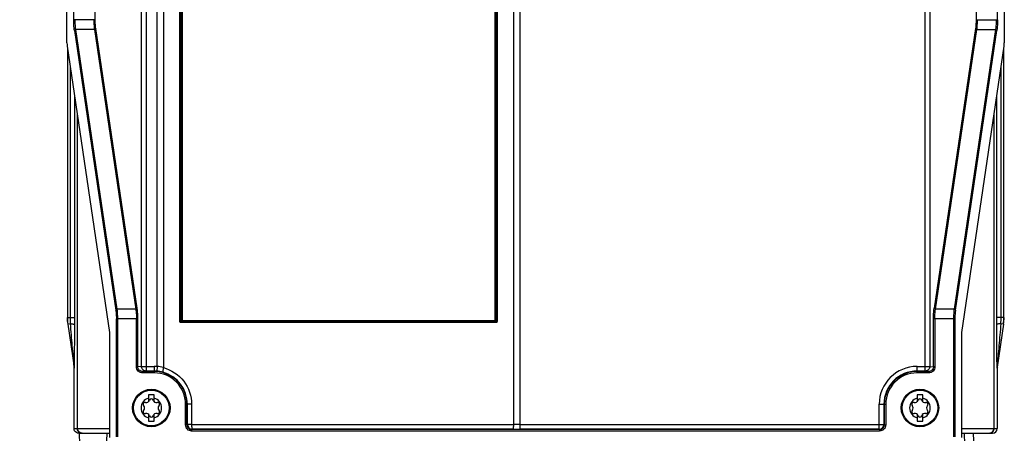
# Model space of a CAD drawing. Header units: inches. Extents: x 0 to 82.7, y 0 to 58.5.
# Tile 4 of 79: x 10.9 to 19.2, y 19.3 to 22.8. Entities that reach past the tile are written whole.
import ezdxf

# ---------------------------------------------------------------- set-up
doc = ezdxf.new("R2010")
doc.units = ezdxf.units.IN
doc.header["$LTSCALE"] = 4.547244
doc.header["$MEASUREMENT"] = 0
doc.layers.get('0').update_dxf_attribs({"linetype": 'CONTINUOUS'})
doc.styles.get("Standard").update_dxf_attribs({"font": 'txt', "width": 0.8})
doc.dimstyles.new('DIMSTYLE_1', dxfattribs={"dimtxt": 0.78125, "dimasz": 0.75, "dimexe": 0.18, "dimexo": 0.0625, "dimgap": 0.09, "dimtad": 1, "dimdec": 1, "dimzin": 4, "dimdsep": 46, "dimtxsty": 'STANDARD', "dimblk": '_FILLED', "dimblk1": '_FILLED', "dimblk2": '_FILLED', "dimcen": 0.09, "dimadec": 0, "dimazin": 0, "dimtfac": 1, "dimtdec": 1, "dimtofl": 0, "dimtmove": 0, "dimatfit": 3, "dimldrblk": '_FILLED', "dimfxl": 1, "dimtolj": 1, "dimtzin": 4, "dimarcsym": 0})

# ---------------------------------------------------------------- blocks, each defined once
blk = doc.blocks.new('_FILLED')
at = {"color": 0, "linetype": 'BYBLOCK'}
blk.add_solid([(0, 0), (-1, 0.193), (-1, -0.193)], dxfattribs=at)
blk = doc.blocks.new('*D13')
at = {"color": 7, "linetype": 'CONTINUOUS'}
for p, q in [((11.309, 35.2145), (8.4778, 35.2145)), ((9.1028, 35.2145), (9.1028, 26.9468)), ((9.1028, 18.6791), (9.1028, 26.9468)), ((11.1697, 18.6791), (8.4778, 18.6791))]:
    blk.add_line(p, q, dxfattribs=at)
at = {"color": 7, "linetype": 'CONTINUOUS', "xscale": 0.75, "yscale": 0.75, "zscale": 0.75}
for p, rotation in [((9.1028, 35.2145), 90), ((9.1028, 18.6791), 270)]:
    blk.add_blockref('_FILLED', p, dxfattribs=dict(at, rotation=rotation))

msp = doc.modelspace()

# ---------------------------------------------------------------- linework, layer by layer
at = {"color": 7, "linetype": 'CONTINUOUS'}
for p, q in [((11.3252, 22.589), (11.3252, 34.5769)), ((19.1992, 34.5769), (19.1992, 22.589)), ((11.382, 22.7847), (11.382, 34.5522)), ((19.1424, 22.7847), (19.1424, 34.5522)), ((11.9501, 19.8715), (11.9501, 34.2444)), ((11.9891, 34.2837), (11.9891, 19.8322)), ((12.0828, 19.8705), (12.0828, 34.2837)), ((12.1353, 34.2442), (12.1353, 19.8606)), ((15.0757, 34.2442), (15.0757, 19.3827)), ((15.1282, 34.2837), (15.1282, 19.343)), ((18.5353, 19.8322), (18.5353, 34.2837)), ((18.5743, 34.2444), (18.5743, 19.8715)), ((12.2731, 20.2478), (12.2731, 28.2228)), ((12.2774, 28.2228), (12.2774, 20.2478)), ((12.2795, 20.2499), (12.2795, 28.2206)), ((12.2839, 28.2204), (12.2839, 20.2501)), ((12.2924, 28.2107), (12.2922, 20.2579)), ((14.9221, 20.2578), (14.9224, 28.2106)), ((14.9271, 28.2206), (14.9271, 20.2501)), ((14.9315, 28.2206), (14.9315, 20.2499)), ((14.9336, 28.2228), (14.9336, 20.2478)), ((14.9379, 28.2228), (14.9379, 20.2478)), ((11.5623, 22.7847), (11.5623, 25.656)), ((18.9621, 25.656), (18.9621, 22.7847)), ((11.5623, 22.7847), (11.382, 22.7847)), ((18.9621, 22.7847), (19.1424, 22.7847)), ((11.3877, 22.6928), (11.7355, 20.3447)), ((11.5552, 22.7012), (11.3993, 22.7012)), ((11.7472, 20.353), (11.3993, 22.7012)), ((11.5552, 22.7012), (11.9031, 20.353)), ((11.9148, 20.3614), (11.5669, 22.7095)), ((18.9575, 22.7095), (18.6096, 20.3614)), ((18.6213, 20.353), (18.9691, 22.7012)), ((19.125, 22.7012), (18.7772, 20.353)), ((18.7889, 20.3447), (19.1367, 22.6928)), ((18.9691, 22.7012), (19.125, 22.7012)), ((11.3269, 22.5611), (11.6833, 20.1553)), ((11.3286, 22.5496), (11.3286, 20.2823)), ((18.8411, 20.1553), (19.1975, 22.5611)), ((19.1956, 20.2823), (19.1956, 22.5484)), ((11.3521, 22.3909), (11.3521, 20.2823)), ((19.1721, 20.2823), (19.1721, 22.3897)), ((11.3874, 22.1529), (11.3874, 20.2823)), ((19.1368, 20.2823), (19.1368, 22.1517)), ((11.4125, 19.3484), (11.4125, 21.9836)), ((19.1118, 21.9824), (19.1118, 19.3484)), ((11.9031, 20.353), (11.7472, 20.353)), ((18.7772, 20.353), (18.6213, 20.353)), ((11.3271, 20.2823), (11.3874, 20.2823)), ((11.3874, 20.2823), (11.3873, 20.2252)), ((11.9204, 20.2695), (11.7401, 20.2695)), ((11.7401, 19.28), (11.7401, 20.2695)), ((11.7518, 19.28), (11.7518, 20.2695)), ((11.9088, 19.868), (11.9088, 20.2695)), ((11.9204, 19.868), (11.9204, 20.2695)), ((18.7842, 20.2695), (18.6039, 20.2695)), ((18.6039, 19.868), (18.6039, 20.2695)), ((18.6156, 20.2695), (18.6156, 19.868)), ((18.7726, 20.2695), (18.7726, 19.28)), ((18.7842, 20.2695), (18.7842, 19.28)), ((19.1971, 20.2823), (19.1368, 20.2823)), ((19.1369, 20.2252), (19.1368, 20.2823)), ((11.3327, 20.2258), (11.3311, 20.2258)), ((11.3543, 20.2289), (11.3327, 20.2258)), ((11.3327, 20.2258), (11.3851, 19.8644)), ((12.2774, 20.2478), (12.2731, 20.2478)), ((12.2795, 20.2499), (12.2839, 20.2501)), ((14.9302, 20.2398), (12.2808, 20.2398)), ((12.2812, 20.2437), (12.2835, 20.2461)), ((12.2921, 20.2437), (12.2812, 20.2437)), ((12.2835, 20.2461), (12.2921, 20.2461)), ((12.2839, 20.2499), (14.9271, 20.2501)), ((12.2921, 20.2461), (14.9222, 20.246)), ((14.9222, 20.2437), (12.2921, 20.2437)), ((12.2922, 20.2579), (14.9221, 20.2578)), ((14.9222, 20.246), (14.9275, 20.246)), ((14.9298, 20.2437), (14.9222, 20.2437)), ((14.9298, 20.2437), (14.9275, 20.2461)), ((14.9315, 20.2499), (14.9336, 20.2478)), ((14.9336, 20.2478), (14.9379, 20.2478)), ((19.1915, 20.2258), (19.1391, 19.8644)), ((19.1915, 20.2258), (19.1699, 20.2289)), ((19.1931, 20.2258), (19.1915, 20.2258)), ((11.6833, 20.1553), (11.6833, 19.2733)), ((18.8411, 19.2733), (18.8411, 20.1553)), ((11.3857, 19.8559), (11.3842, 19.8558)), ((11.3842, 19.3484), (11.3842, 19.8558)), ((11.9204, 19.868), (11.9088, 19.868)), ((11.9501, 19.8715), (11.9204, 19.868)), ((11.9501, 19.8715), (12.0575, 19.8715)), ((12.0575, 19.8715), (12.0575, 19.817)), ((12.0828, 19.8705), (12.0797, 19.8313)), ((18.4669, 19.8715), (18.5743, 19.8715)), ((18.4669, 19.817), (18.4669, 19.8715)), ((18.5743, 19.8715), (18.6039, 19.868)), ((18.6156, 19.868), (18.6039, 19.868)), ((19.1401, 19.8559), (19.1385, 19.8559)), ((19.1401, 19.8559), (19.1401, 19.3484)), ((11.9604, 19.8288), (11.9891, 19.8322)), ((12.0575, 19.8288), (11.9604, 19.8288)), ((11.9604, 19.8288), (11.9604, 19.817)), ((12.0575, 19.817), (11.9604, 19.817)), ((12.0575, 19.8322), (11.9891, 19.8322)), ((18.5353, 19.8322), (18.4669, 19.8322)), ((18.564, 19.8288), (18.4669, 19.8288)), ((18.564, 19.817), (18.4669, 19.817)), ((18.5353, 19.8322), (18.564, 19.8288)), ((18.564, 19.8288), (18.564, 19.817)), ((12.0584, 19.6319), (12.0092, 19.6319)), ((12.0092, 19.6319), (12.0092, 19.5726)), ((12.0584, 19.5726), (12.0584, 19.6319)), ((18.5151, 19.6319), (18.4659, 19.6319)), ((18.4659, 19.6319), (18.4659, 19.5726)), ((18.5151, 19.5726), (18.5151, 19.6319)), ((12.3722, 19.553), (12.3215, 19.553)), ((12.3215, 19.3789), (12.3215, 19.553)), ((12.3333, 19.3789), (12.3333, 19.553)), ((12.3372, 19.3829), (12.3372, 19.553)), ((12.3722, 19.553), (12.3722, 19.3831)), ((18.1484, 19.553), (18.2029, 19.553)), ((18.1484, 19.343), (18.1484, 19.553)), ((18.1877, 19.553), (18.1877, 19.3823)), ((18.1911, 19.553), (18.1911, 19.3789)), ((18.2029, 19.553), (18.2029, 19.3789)), ((12.0092, 19.4707), (12.0092, 19.4114)), ((12.0584, 19.4114), (12.0584, 19.4707)), ((18.4659, 19.4707), (18.4659, 19.4114)), ((18.5151, 19.4114), (18.5151, 19.4707)), ((12.0092, 19.4114), (12.0584, 19.4114)), ((12.3333, 19.3789), (12.3215, 19.3789)), ((12.3372, 19.3829), (12.3333, 19.3789)), ((12.3722, 19.3831), (12.3372, 19.3829)), ((12.3722, 19.3837), (15.0757, 19.3827)), ((15.1282, 19.3823), (15.0757, 19.3827)), ((15.1282, 19.3823), (18.1877, 19.3823)), ((18.1877, 19.3823), (18.1911, 19.3789)), ((18.1911, 19.3789), (18.2029, 19.3789)), ((18.4659, 19.4114), (18.5151, 19.4114)), ((11.3842, 19.3484), (11.6833, 19.3484)), ((11.4235, 19.309), (11.6833, 19.309)), ((11.4421, 18.7185), (11.4313, 19.3092)), ((11.64, 18.6791), (11.662, 19.309)), ((12.3726, 19.3396), (12.3766, 19.3435)), ((18.1518, 19.3396), (12.3726, 19.3396)), ((12.3726, 19.3396), (12.3726, 19.3278)), ((18.1518, 19.3278), (12.3726, 19.3278)), ((18.1484, 19.343), (15.1282, 19.343)), ((18.1484, 19.343), (18.1518, 19.3396)), ((18.1518, 19.3396), (18.1518, 19.3278)), ((18.8411, 19.3484), (19.1401, 19.3484)), ((18.8411, 19.309), (19.1007, 19.309)), ((18.8622, 19.3094), (18.8842, 18.6791)), ((18.9591, 18.7891), (18.9409, 19.309))]:
    msp.add_line(p, q, dxfattribs=at)
for points in [[(12.2795, 20.25), (12.2796, 20.2496), (12.2796, 20.2493), (12.2797, 20.249), (12.2798, 20.2486), (12.2799, 20.2483), (12.2801, 20.248), (12.2803, 20.2477), (12.2805, 20.2475), (12.2807, 20.2472)], [(12.2807, 20.2472), (12.281, 20.247), (12.2813, 20.2468), (12.2816, 20.2466), (12.2819, 20.2464), (12.2822, 20.2463), (12.2825, 20.2462), (12.2828, 20.2461), (12.2832, 20.2461), (12.2835, 20.2461)], [(14.9275, 20.2461), (14.9278, 20.2461), (14.9281, 20.2461), (14.9285, 20.2462), (14.9288, 20.2463), (14.9291, 20.2464), (14.9294, 20.2466), (14.9297, 20.2468), (14.93, 20.247), (14.9303, 20.2472)], [(14.9303, 20.2472), (14.9305, 20.2475), (14.9307, 20.2477), (14.9309, 20.248), (14.9311, 20.2483), (14.9312, 20.2486), (14.9313, 20.2489), (14.9314, 20.2493), (14.9314, 20.2496), (14.9315, 20.2499)]]:
    msp.add_lwpolyline(points, dxfattribs=at)
for centre, radius in [((12.0338, 19.5216), 0.1575), ((12.0338, 19.5216), 0.1496), ((18.4905, 19.5216), 0.1575), ((18.4905, 19.5216), 0.1496)]:
    msp.add_circle(centre, radius, dxfattribs=at)
for centre, radius, start, end in [((11.7212, 20.2823), 0.3941, 180.00535, 188.24328), ((11.7228, 20.2823), 0.3942, 180.0052, 188.24243), ((12.0095, 20.2825), 0.6574, 180.01773, 184.67149), ((18.5147, 20.2825), 0.6574, 355.32851, 359.98231), ((18.8015, 20.2823), 0.3942, 351.75756, 359.9948), ((18.803, 20.2823), 0.3941, 351.75672, 359.99465), ((12.0575, 19.553), 0.3185, 85.43268, 90.00002), ((12.059, 19.6014), 0.2702, 73.58919, 84.93963), ((18.4669, 19.553), 0.3185, 90, 180), ((12.0575, 19.553), 0.2792, 85.43268, 90), ((12.0575, 19.553), 0.2758, 0, 90), ((12.0575, 19.553), 0.264, 0, 90), ((12.0571, 19.5484), 0.2838, 75.03693, 85.42284), ((12.0582, 19.553), 0.2791, 359.99854, 75.01483), ((18.4669, 19.553), 0.2792, 90, 180), ((18.4669, 19.553), 0.2758, 90, 180), ((18.4669, 19.553), 0.264, 90, 180), ((12.0338, 19.5216), 0.0866, 106.50452, 253.49548), ((12.0338, 19.5216), 0.0866, 286.50452, 73.49548), ((18.4905, 19.5216), 0.0866, 106.50452, 253.49548), ((18.4905, 19.5216), 0.0866, 286.50452, 73.49548), ((11.9799, 19.5527), 0.0156, 73.63362, 226.36638), ((11.9502, 19.5216), 0.0274, 313.63362, 46.36638), ((11.992, 19.594), 0.0274, 253.63362, 346.36638), ((12.0338, 19.5838), 0.0156, 13.63362, 166.36638), ((12.0755, 19.594), 0.0274, 193.63362, 286.36638), ((12.0876, 19.5527), 0.0156, 313.63362, 106.36638), ((12.1173, 19.5216), 0.0274, 133.63362, 226.36638), ((18.4366, 19.5527), 0.0156, 73.63362, 226.36638), ((18.4069, 19.5216), 0.0274, 313.63362, 46.36638), ((18.4487, 19.594), 0.0274, 253.63362, 346.36638), ((18.4905, 19.5838), 0.0156, 13.63362, 166.36638), ((18.5322, 19.594), 0.0274, 193.63362, 286.36638), ((18.5443, 19.5527), 0.0156, 313.63362, 106.36638), ((18.574, 19.5216), 0.0274, 133.63362, 226.36638), ((11.9799, 19.4905), 0.0156, 133.63362, 286.36638), ((11.992, 19.4493), 0.0274, 13.63362, 106.36638), ((12.0338, 19.4594), 0.0156, 193.63362, 346.36638), ((12.0755, 19.4493), 0.0274, 73.63362, 166.36638), ((12.0876, 19.4905), 0.0156, 253.63362, 46.36638), ((18.4366, 19.4905), 0.0156, 133.63362, 286.36638), ((18.4487, 19.4493), 0.0274, 13.63362, 106.36638), ((18.4905, 19.4594), 0.0156, 193.63362, 346.36638), ((18.5322, 19.4493), 0.0274, 73.63362, 166.36638), ((18.5443, 19.4905), 0.0156, 253.63362, 46.36638), ((12.3726, 19.3789), 0.0394, 179.99064, 270.00934), ((12.3766, 19.3829), 0.0394, 180.02105, 269.97894), ((18.1484, 19.3823), 0.0394, 270.02106, 359.97896), ((18.1518, 19.3789), 0.0394, 269.99066, 0.00936), ((11.4519, 19.3479), 0.0388, 254.65462, 262.34137), ((11.4518, 19.3471), 0.0381, 262.33137, 269.97437), ((13.6051, -607.4226), 626.7673, 89.8660465, 90.1123018), ((15.128, 43.9114), 24.5684, 269.86567, 270.00036), ((19.0724, 19.3484), 0.0394, 270.00528, 0.00528), ((19.0724, 19.3471), 0.0381, 270.02563, 277.66863), ((19.1007, 19.3484), 0.0394, 269.99328, 359.99328)]:
    msp.add_arc(centre, radius, start, end, dxfattribs=at)
for centre, start_param, end_param in [((11.331, 22.589), -4.712389, -3.926991), ((19.1934, 22.589), -2.356194, -1.570796)]:
    msp.add_ellipse(centre, major_axis=(0, 0.0394), ratio=0.148149, start_param=start_param, end_param=end_param, dxfattribs=at)
for points, knots in [([(11.3877, 22.6928), (11.3867, 22.6993), (11.3831, 22.7298), (11.382, 22.7606), (11.382, 22.7847)], [0, 0, 0, 0, 0.21478, 1, 1, 1, 1]), ([(11.3993, 22.7012), (11.3984, 22.7071), (11.3948, 22.7348), (11.3937, 22.7627), (11.3937, 22.7847)], [0, 0, 0, 0, 0.214863, 1, 1, 1, 1]), ([(11.5506, 22.7847), (11.5506, 22.777), (11.551, 22.7491), (11.5525, 22.7212), (11.5552, 22.7012)], [0, 0, 0, 0, 0.275739, 1, 1, 1, 1]), ([(11.5669, 22.7095), (11.5661, 22.7149), (11.5632, 22.7398), (11.5623, 22.765), (11.5623, 22.7847)], [0, 0, 0, 0, 0.215331, 1, 1, 1, 1]), ([(18.9621, 22.7847), (18.9621, 22.7777), (18.9617, 22.7526), (18.9601, 22.7275), (18.9575, 22.7095)], [0, 0, 0, 0, 0.275462, 1, 1, 1, 1]), ([(18.9691, 22.7012), (18.9699, 22.7071), (18.9729, 22.7348), (18.9737, 22.7628), (18.9738, 22.7847)], [0, 0, 0, 0, 0.214669, 1, 1, 1, 1]), ([(19.1307, 22.7847), (19.1307, 22.777), (19.1302, 22.7491), (19.1283, 22.7211), (19.125, 22.7012)], [0, 0, 0, 0, 0.275699, 1, 1, 1, 1]), ([(19.1424, 22.7847), (19.1424, 22.7762), (19.1419, 22.7455), (19.14, 22.7148), (19.1367, 22.6928)], [0, 0, 0, 0, 0.275697, 1, 1, 1, 1]), ([(11.3993, 22.7012), (11.3979, 22.701), (11.3931, 22.7002), (11.3882, 22.6963), (11.3877, 22.6928)], [0, 0, 0, 0, 0.288738, 1, 1, 1, 1]), ([(11.5669, 22.7095), (11.5664, 22.706), (11.5615, 22.7021), (11.5567, 22.7013), (11.5552, 22.7012)], [0, 0, 0, 0, 0.711063, 1, 1, 1, 1]), ([(18.9575, 22.7095), (18.958, 22.706), (18.9629, 22.7021), (18.9677, 22.7013), (18.9691, 22.7012)], [0, 0, 0, 0, 0.711171, 1, 1, 1, 1]), ([(19.125, 22.7012), (19.1265, 22.701), (19.1313, 22.7002), (19.1362, 22.6963), (19.1367, 22.6928)], [0, 0, 0, 0, 0.288829, 1, 1, 1, 1]), ([(11.7355, 20.3447), (11.736, 20.3482), (11.741, 20.352), (11.7458, 20.3529), (11.7472, 20.353)], [0, 0, 0, 0, 0.71117, 1, 1, 1, 1]), ([(11.7518, 20.2695), (11.7518, 20.2772), (11.7514, 20.3051), (11.7499, 20.333), (11.7472, 20.353)], [0, 0, 0, 0, 0.275739, 1, 1, 1, 1]), ([(11.9148, 20.3614), (11.9143, 20.3579), (11.9093, 20.354), (11.9045, 20.3531), (11.9031, 20.353)], [0, 0, 0, 0, 0.711171, 1, 1, 1, 1]), ([(11.9031, 20.353), (11.9041, 20.3471), (11.9076, 20.3194), (11.9087, 20.2914), (11.9088, 20.2695)], [0, 0, 0, 0, 0.214863, 1, 1, 1, 1]), ([(11.9204, 20.2695), (11.9204, 20.278), (11.92, 20.3086), (11.918, 20.3394), (11.9148, 20.3614)], [0, 0, 0, 0, 0.275705, 1, 1, 1, 1]), ([(18.6039, 20.2695), (18.604, 20.278), (18.6044, 20.3086), (18.6063, 20.3394), (18.6096, 20.3614)], [0, 0, 0, 0, 0.275699, 1, 1, 1, 1]), ([(18.6213, 20.353), (18.6198, 20.3531), (18.6151, 20.354), (18.6101, 20.3579), (18.6096, 20.3614)], [0, 0, 0, 0, 0.288829, 1, 1, 1, 1]), ([(18.6156, 20.2695), (18.6156, 20.2772), (18.6161, 20.3051), (18.618, 20.3331), (18.6213, 20.353)], [0, 0, 0, 0, 0.275699, 1, 1, 1, 1]), ([(18.7772, 20.353), (18.7764, 20.3471), (18.7735, 20.3193), (18.7726, 20.2914), (18.7726, 20.2695)], [0, 0, 0, 0, 0.21467, 1, 1, 1, 1]), ([(18.7772, 20.353), (18.7786, 20.3529), (18.7834, 20.352), (18.7883, 20.3482), (18.7889, 20.3447)], [0, 0, 0, 0, 0.288738, 1, 1, 1, 1]), ([(11.7355, 20.3447), (11.7363, 20.3393), (11.7393, 20.3144), (11.7401, 20.2892), (11.7401, 20.2695)], [0, 0, 0, 0, 0.214802, 1, 1, 1, 1]), ([(18.7889, 20.3447), (18.7881, 20.3393), (18.7852, 20.3144), (18.7843, 20.2892), (18.7842, 20.2695)], [0, 0, 0, 0, 0.215338, 1, 1, 1, 1]), ([(11.3851, 19.8644), (11.3852, 19.8712), (11.3831, 19.8854), (11.3812, 19.915), (11.3764, 19.9684), (11.3701, 20.0449), (11.3622, 20.1369), (11.3569, 20.1983), (11.3543, 20.2289)], [0, 0, 0, 0, 0.055456, 0.117563, 0.24299, 0.49497, 0.747399, 1, 1, 1, 1]), ([(11.3543, 20.2289), (11.3588, 20.2288), (11.3666, 20.2284), (11.3772, 20.2277), (11.383, 20.2265), (11.3871, 20.2261), (11.3873, 20.2252)], [0, 0, 0, 0, 0.400246, 0.713941, 0.917438, 1, 1, 1, 1]), ([(11.3873, 20.2252), (11.3873, 20.1929), (11.3872, 20.1285), (11.387, 20.0481), (11.3868, 19.9843), (11.3865, 19.9372), (11.3866, 19.8989), (11.3857, 19.872), (11.3864, 19.8603), (11.3857, 19.8559)], [0, 0, 0, 0, 0.262172, 0.52318, 0.652782, 0.781059, 0.905846, 0.96364, 1, 1, 1, 1]), ([(12.2808, 20.2398), (12.279, 20.2399), (12.2762, 20.2404), (12.2735, 20.2435), (12.2744, 20.2455), (12.275, 20.2462)], [0, 0, 0, 0, 0.511127, 0.73178, 1, 1, 1, 1]), ([(12.2774, 20.2478), (12.2776, 20.2481), (12.2792, 20.2483), (12.2792, 20.2501), (12.2793, 20.251)], [0, 0, 0, 0, 0.291666, 1, 1, 1, 1]), ([(12.2812, 20.2437), (12.2809, 20.2433), (12.281, 20.2419), (12.2808, 20.2407), (12.2808, 20.2398)], [0, 0, 0, 0, 0.369267, 1, 1, 1, 1]), ([(12.2841, 20.2506), (12.2841, 20.2493), (12.2839, 20.2478), (12.2836, 20.2462), (12.2835, 20.2461)], [0, 0, 0, 0, 0.86353, 1, 1, 1, 1]), ([(14.9275, 20.2461), (14.9274, 20.2462), (14.9271, 20.2478), (14.9269, 20.2493), (14.9269, 20.2506)], [0, 0, 0, 0, 0.134879, 1, 1, 1, 1]), ([(14.9271, 20.2501), (14.9283, 20.2498), (14.9298, 20.2498), (14.9313, 20.2499), (14.9315, 20.2499)], [0, 0, 0, 0, 0.869451, 1, 1, 1, 1]), ([(14.9298, 20.2437), (14.9301, 20.2433), (14.93, 20.2419), (14.9302, 20.2407), (14.9302, 20.2398)], [0, 0, 0, 0, 0.365445, 1, 1, 1, 1]), ([(14.9379, 20.2478), (14.9379, 20.2459), (14.9374, 20.2431), (14.9344, 20.2403), (14.9324, 20.2412), (14.9316, 20.2418)], [0, 0, 0, 0, 0.51565, 0.734832, 1, 1, 1, 1]), ([(19.1699, 20.2289), (19.1655, 20.2288), (19.1576, 20.2284), (19.147, 20.2277), (19.1413, 20.2265), (19.1371, 20.2261), (19.1369, 20.2252)], [0, 0, 0, 0, 0.400265, 0.713957, 0.917414, 1, 1, 1, 1]), ([(19.1385, 19.8559), (19.1382, 19.8573), (19.1385, 19.8619), (19.1379, 19.8734), (19.138, 19.8911), (19.1378, 19.9136), (19.1376, 19.9448), (19.1374, 19.9843), (19.1372, 20.0481), (19.137, 20.1285), (19.1369, 20.1929), (19.1369, 20.2252)], [0, 0, 0, 0, 0.01181, 0.036233, 0.094048, 0.155713, 0.218854, 0.347147, 0.476764, 0.7378, 1, 1, 1, 1]), ([(19.1699, 20.2289), (19.1673, 20.1983), (19.162, 20.1369), (19.1541, 20.0449), (19.1478, 19.9684), (19.143, 19.915), (19.141, 19.8854), (19.1391, 19.8712), (19.1391, 19.8644)], [0, 0, 0, 0, 0.2526, 0.505027, 0.757006, 0.882431, 0.94454, 1, 1, 1, 1]), ([(11.9604, 19.817), (11.9473, 19.8169), (11.92, 19.8277), (11.9087, 19.8549), (11.9088, 19.868)], [0, 0, 0, 0, 0.500256, 1, 1, 1, 1]), ([(11.9604, 19.8288), (11.9503, 19.8288), (11.9292, 19.8369), (11.9204, 19.8579), (11.9204, 19.868)], [0, 0, 0, 0, 0.500266, 1, 1, 1, 1]), ([(11.9891, 19.8322), (11.9791, 19.8322), (11.9584, 19.8407), (11.9502, 19.8615), (11.9501, 19.8715)], [0, 0, 0, 0, 0.498114, 1, 1, 1, 1]), ([(12.1353, 19.8606), (12.1341, 19.8559), (12.1321, 19.8473), (12.1298, 19.8353), (12.1293, 19.8282), (12.1292, 19.823), (12.1303, 19.8226)], [0, 0, 0, 0, 0.374014, 0.690843, 0.907326, 1, 1, 1, 1]), ([(12.1353, 19.8606), (12.2012, 19.8428), (12.3251, 19.7621), (12.3722, 19.6215), (12.3722, 19.553)], [0, 0, 0, 0, 0.498942, 1, 1, 1, 1]), ([(18.6156, 19.868), (18.6157, 19.8549), (18.6044, 19.8277), (18.5771, 19.8169), (18.564, 19.817)], [0, 0, 0, 0, 0.499733, 1, 1, 1, 1]), ([(18.6039, 19.868), (18.6039, 19.8579), (18.5952, 19.8369), (18.5741, 19.8288), (18.564, 19.8288)], [0, 0, 0, 0, 0.499699, 1, 1, 1, 1]), ([(12.3726, 19.3278), (12.3596, 19.328), (12.3323, 19.3386), (12.3216, 19.3659), (12.3215, 19.3789)], [0, 0, 0, 0, 0.499999, 1, 1, 1, 1]), ([(12.3722, 19.3829), (12.3722, 19.3779), (12.3724, 19.3689), (12.3731, 19.3562), (12.3745, 19.3492), (12.3754, 19.3437), (12.3766, 19.3435)], [0, 0, 0, 0, 0.373417, 0.692032, 0.909737, 1, 1, 1, 1]), ([(15.0757, 19.3828), (15.0757, 19.3778), (15.0754, 19.3686), (15.0744, 19.3559), (15.073, 19.3486), (15.0717, 19.3432), (15.0704, 19.343)], [0, 0, 0, 0, 0.370893, 0.688297, 0.906348, 1, 1, 1, 1]), ([(18.2029, 19.3789), (18.2027, 19.3659), (18.1921, 19.3386), (18.1648, 19.328), (18.1518, 19.3278)], [0, 0, 0, 0, 0.5, 1, 1, 1, 1]), ([(11.413, 19.3484), (11.413, 19.34), (11.4186, 19.3228), (11.4336, 19.3126), (11.4416, 19.3104)], [0, 0, 0, 0, 0.502, 1, 1, 1, 1]), ([(19.1112, 19.3484), (19.1112, 19.3392), (19.1044, 19.3201), (19.0865, 19.3106), (19.0775, 19.3094)], [0, 0, 0, 0, 0.50216, 1, 1, 1, 1])]:
    msp.add_open_spline(points, degree=3, knots=knots, dxfattribs=at)
for points in [[(12.2774, 20.2478), (12.2773, 20.2459), (12.2794, 20.2437), (12.2812, 20.2437)], [(14.9298, 20.2437), (14.9316, 20.2437), (14.9336, 20.2459), (14.9336, 20.2478)], [(11.3835, 19.8643), (11.3839, 19.8615), (11.3843, 19.8587), (11.3839, 19.8559)], [(11.3857, 19.8559), (11.3857, 19.8588), (11.3857, 19.8617), (11.3848, 19.8643)], [(18.5743, 19.8715), (18.5742, 19.8617), (18.5701, 19.8513), (18.5633, 19.8442)], [(19.1391, 19.8644), (19.1387, 19.8616), (19.1383, 19.8588), (19.1388, 19.856)], [(19.1407, 19.8643), (19.1403, 19.8616), (19.1399, 19.8587), (19.1403, 19.856)], [(18.5633, 19.8442), (18.5563, 19.8369), (18.5455, 19.8322), (18.5353, 19.8322)], [(11.3894, 19.3287), (11.386, 19.3346), (11.3842, 19.3416), (11.3842, 19.3484)], [(11.4235, 19.309), (11.4104, 19.309), (11.396, 19.3173), (11.3894, 19.3287)], [(11.4179, 19.3284), (11.4144, 19.3343), (11.4125, 19.3415), (11.4125, 19.3484)], [(11.4518, 19.309), (11.4388, 19.309), (11.4246, 19.3172), (11.4179, 19.3284)]]:
    msp.add_open_spline(points, degree=3, dxfattribs=at)

# ---------------------------------------------------------------- dimensions: what is measured, and where the dimension line sits
dim = msp.add_linear_dim(base=(9.1028, 18.6791), p1=(11.309, 35.2145), p2=(11.1697, 18.6791), angle=270, dimstyle='DIMSTYLE_1', dxfattribs=at)
dim.commit()
dim.dimension.update_dxf_attribs({"geometry": '*D13', "text_midpoint": (8.9075, 26.0093), "dimtype": 160})

doc.saveas('drawing.dxf')
